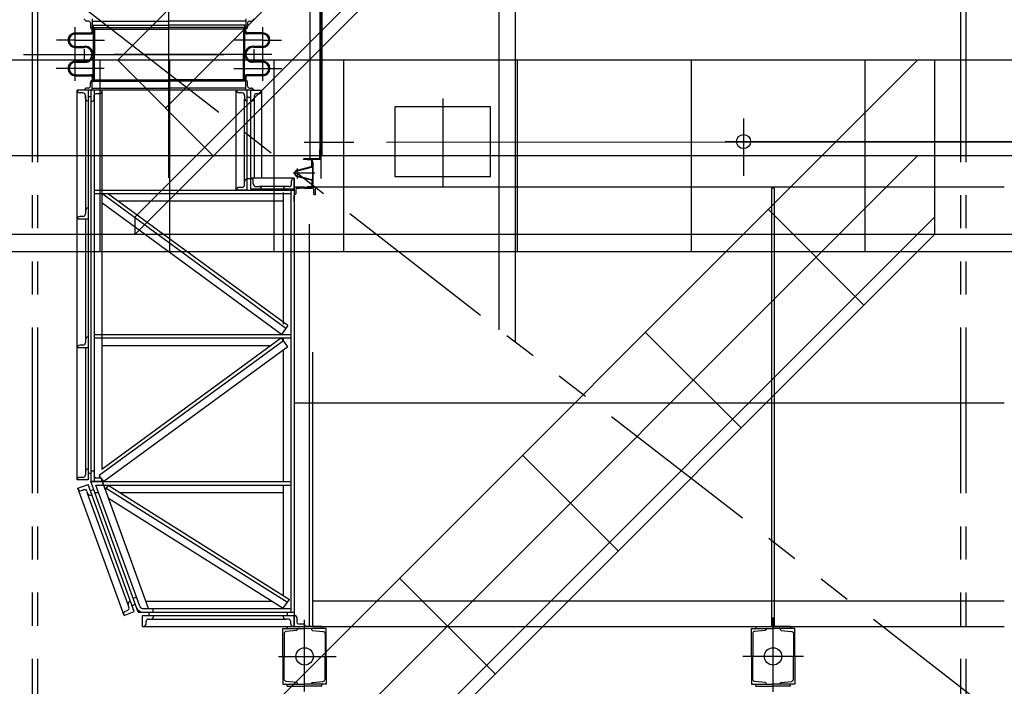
# Model space of a CAD drawing. Header units: millimetres. Extents: x -21 to 67273, y 14 to 95134.
# Tile 43 of 55: x 46494 to 52158, y 54222 to 58056. Entities that reach past the tile are written whole.
import ezdxf

# ---------------------------------------------------------------- set-up
doc = ezdxf.new("R2010")
doc.units = ezdxf.units.MM
doc.header["$LTSCALE"] = 30
for name, pattern in [('CENTER', [50.8, 31.75, -6.35, 6.35, -6.35]), ('DASHED', [19.05, 12.7, -6.35]), ('PHANTOM', [63.5, 31.75, -6.35, 6.35, -6.35, 6.35, -6.35])]:
    doc.linetypes.add(name, pattern=pattern)
doc.layers.get('Defpoints').update_dxf_attribs({"color": 5})
for name, color, linetype in [('双点画线', 6, 'PHANTOM'), ('点画线', 2, 'CENTER'), ('细实线', 4, 'Continuous'), ('虚线', 1, 'DASHED')]:
    doc.layers.add(name, color=color, linetype=linetype)

msp = doc.modelspace()

# ---------------------------------------------------------------- linework, layer by layer
at = {"ltscale": 30}
for p, q in [((48162.876, 58386.111), (48162.876, 57258.118)), ((48162.876, 58386.111), (48162.876, 57258.118)), ((48219.876, 58383.171), (48219.876, 57309.118)), ((48219.876, 58383.171), (48219.876, 57309.118)), ((48231.876, 58367.111), (48231.876, 57277.118)), ((48231.876, 58367.111), (48231.876, 57277.118)), ((48225.876, 58329.111), (48225.876, 57252.118)), ((48225.876, 58329.111), (48225.876, 57252.118)), ((48231.876, 57277.118), (48225.876, 57277.118)), ((48231.876, 57277.118), (48225.876, 57277.118)), ((48231.876, 57277.118), (48225.876, 57277.118))]:
    msp.add_line(p, q, dxfattribs=at)
for p, q in [((48225.876, 58392.118), (48225.876, 57142.268)), ((46871.945, 58051.062), (46863.662, 58060.118)), ((46911.571, 58060.118), (46911.571, 58010.118)), ((47794.181, 58060.118), (47794.181, 58010.118)), ((47833.807, 58051.062), (47842.09, 58060.118)), ((46890.702, 58047.811), (46879.324, 58047.811)), ((46900.702, 58037.811), (46900.702, 58015.004)), ((46903.828, 58007.741), (46911.571, 58000.413)), ((46911.571, 58023.756), (47352.876, 58023.756)), ((46911.571, 57989.867), (46911.571, 58010.118)), ((46917.571, 58023.756), (46917.571, 57855.118)), ((46917.571, 58015.259), (46917.571, 58010.118)), ((46917.571, 58010.259), (47352.876, 58010.259)), ((46917.571, 57994.867), (46917.571, 58010.118)), ((46924.824, 58010.259), (46924.824, 57855.118)), ((47794.181, 58023.756), (47352.876, 58023.756)), ((47788.181, 58010.259), (47352.876, 58010.259)), ((47780.927, 58010.259), (47780.927, 57855.118)), ((47788.181, 58023.756), (47788.181, 57855.118)), ((47788.181, 58015.259), (47788.181, 58010.118)), ((47788.181, 57994.867), (47788.181, 58010.118)), ((47794.181, 57989.867), (47794.181, 58010.118)), ((47801.924, 58007.741), (47794.181, 58000.413)), ((47805.05, 58037.811), (47805.05, 58015.004)), ((47815.05, 58047.811), (47826.428, 58047.811)), ((46813.653, 57979.867), (46901.571, 57979.867)), ((46813.653, 57973.867), (46901.571, 57973.867)), ((47892.099, 57979.867), (47804.181, 57979.867)), ((47892.099, 57973.867), (47804.181, 57973.867)), ((46813.653, 57902.305), (46864.782, 57902.305)), ((46813.653, 57896.305), (46864.782, 57896.305)), ((46864.782, 57902.305), (46869.555, 57902.899)), ((46864.782, 57896.305), (46869.555, 57896.899)), ((47840.969, 57902.305), (47836.196, 57902.899)), ((47840.969, 57896.305), (47836.196, 57896.899)), ((47892.099, 57902.305), (47840.969, 57902.305)), ((47892.099, 57896.305), (47840.969, 57896.305)), ((46917.571, 57723.444), (46917.571, 57858.192)), ((46924.824, 57703.051), (46924.824, 57858.192)), ((47780.927, 57703.051), (47780.927, 57858.192)), ((47788.181, 57723.444), (47788.181, 57858.192)), ((46813.653, 57817.006), (46864.782, 57817.006)), ((46813.653, 57811.006), (46864.782, 57811.006)), ((46864.782, 57817.006), (46869.555, 57816.411)), ((46864.782, 57811.006), (46869.555, 57810.411)), ((47840.969, 57817.006), (47836.196, 57816.411)), ((47840.969, 57811.006), (47836.196, 57810.411)), ((47892.099, 57817.006), (47840.969, 57817.006)), ((47892.099, 57811.006), (47840.969, 57811.006)), ((46813.653, 57739.444), (46901.571, 57739.444)), ((46813.653, 57733.444), (46901.571, 57733.444)), ((46911.571, 57723.444), (46911.571, 57708.192)), ((46917.571, 57723.444), (46917.571, 57708.192)), ((47788.181, 57723.444), (47788.181, 57708.192)), ((47794.181, 57723.444), (47794.181, 57708.192)), ((47892.099, 57739.444), (47804.181, 57739.444)), ((47892.099, 57733.444), (47804.181, 57733.444)), ((46871.945, 57659.174), (46863.662, 57650.118)), ((46890.702, 57662.425), (46879.324, 57662.425)), ((46900.702, 57672.425), (46900.702, 57695.232)), ((46903.828, 57702.495), (46911.571, 57709.823)), ((46911.571, 57668.395), (46911.571, 57708.192)), ((46911.571, 57703.051), (47352.876, 57703.051)), ((46911.571, 57650.118), (46911.571, 57700.118)), ((46917.571, 57703.051), (46917.571, 57708.192)), ((47794.181, 57703.051), (47352.876, 57703.051)), ((47788.181, 57703.051), (47788.181, 57708.192)), ((47801.924, 57702.495), (47794.181, 57709.823)), ((47794.181, 57668.395), (47794.181, 57708.192)), ((47794.181, 57650.118), (47794.181, 57700.118)), ((47805.05, 57672.425), (47805.05, 57695.232)), ((47815.05, 57662.425), (47826.428, 57662.425)), ((47833.807, 57659.174), (47842.09, 57650.118)), ((46887.662, 57650.056), (46824.662, 57650.056)), ((46824.662, 57650.056), (46824.662, 57650.056)), ((46824.662, 55408.618), (46824.662, 57650.056)), ((46857.662, 57635.056), (46839.662, 57635.056)), ((46887.662, 57650.056), (46856.162, 57650.056)), ((46887.662, 57650.056), (46856.162, 57650.056)), ((46872.662, 57602.056), (46872.662, 57620.056)), ((46872.662, 57620.056), (46872.662, 57272.544)), ((47842.09, 57650.056), (46887.662, 57650.056)), ((46887.662, 57650.056), (46887.662, 55408.618)), ((46902.662, 57612.056), (46887.662, 57612.056)), ((46902.662, 57650.056), (46902.662, 56110.544)), ((46902.662, 57650.056), (46902.662, 56063.106)), ((46902.876, 57650.118), (46902.876, 55399.179)), ((46922.662, 57597.118), (46922.662, 57620.118)), ((46955.662, 57630.118), (46932.662, 57630.118)), ((46965.662, 57650.118), (46965.662, 57640.118)), ((46965.876, 57650.118), (46965.876, 57092.118)), ((47739.876, 57076.118), (47739.876, 57647.118)), ((47772.876, 57635.056), (47754.876, 57635.056)), ((47787.876, 57620.056), (47787.876, 57602.056)), ((47802.876, 57076.118), (47802.876, 57650.056)), ((47802.876, 57610.006), (47822.876, 57610.006)), ((47802.876, 57142.998), (47802.876, 57607.068)), ((47822.876, 57650.056), (47885.876, 57650.056)), ((47822.876, 57081.118), (47822.876, 57650.056)), ((47842.876, 57615.056), (47842.876, 57144.118)), ((47870.876, 57630.056), (47857.876, 57630.056)), ((47885.876, 57650.056), (47885.876, 57645.056)), ((47885.876, 57642.118), (47885.876, 57144.118)), ((46887.662, 57587.056), (46887.662, 57587.056)), ((46902.684, 57587.118), (46912.662, 57587.118)), ((46965.662, 57547.544), (46965.662, 56792.544)), ((47802.876, 57587.056), (47802.876, 57587.056)), ((47827.876, 57587.276), (47822.876, 57587.276)), ((46872.662, 57310.054), (46872.662, 56938.993)), ((48219.876, 57261.118), (48219.876, 57309.118)), ((48225.876, 57315.118), (48225.876, 57252.118)), ((48131.876, 57258.118), (48216.876, 57258.118)), ((47787.876, 57106.118), (47787.876, 57124.118)), ((47802.876, 57142.998), (47822.876, 57142.998)), ((47802.876, 57139.118), (47802.876, 57139.118)), ((48072.876, 57144.118), (47822.876, 57144.118)), ((47822.876, 57081.118), (47822.876, 57144.118)), ((47822.876, 57144.118), (47822.876, 57144.118)), ((47837.876, 57111.118), (47837.876, 57129.118)), ((47852.876, 57096.118), (47870.876, 57096.118)), ((48024.876, 57096.118), (47870.876, 57096.118)), ((48042.876, 57096.118), (48024.876, 57096.118)), ((48057.876, 57111.118), (48057.876, 57129.118)), ((48072.876, 57144.118), (48072.876, 54619.118)), ((48072.876, 57081.118), (48072.876, 57144.118)), ((48072.876, 57144.118), (48072.876, 57144.118)), ((48072.876, 57092.118), (48072.876, 54649.118)), ((48132.876, 57092.118), (48072.876, 57092.118)), ((48072.876, 57092.118), (48072.876, 57048.118)), ((48132.876, 57092.118), (48192.876, 57092.118)), ((48192.876, 57092.118), (48192.876, 57048.118)), ((46922.876, 57076.118), (48072.876, 57076.118)), ((48036.771, 56296.453), (46999.349, 57056.118)), ((47739.876, 57076.118), (47739.876, 57076.118)), ((47802.876, 57076.118), (47739.876, 57076.118)), ((47772.876, 57091.118), (47754.876, 57091.118)), ((47885.876, 57081.118), (47822.876, 57081.118)), ((47842.876, 57081.118), (47842.876, 57076.118)), ((48072.876, 57081.118), (47874.429, 57081.118)), ((48054.115, 57076.118), (47874.429, 57076.118)), ((47885.876, 57081.118), (47885.876, 57081.118)), ((48009.876, 57081.118), (48072.876, 57081.118)), ((48009.876, 57081.118), (48009.876, 57081.118)), ((48009.876, 57061.118), (48009.876, 56305.147)), ((48054.115, 57081.118), (48054.115, 57076.118)), ((48072.876, 57012.225), (48072.224, 57047.411)), ((48081.876, 57080.118), (48081.876, 57053.759)), ((48087.876, 57086.118), (48105.876, 57086.118)), ((48132.876, 57086.118), (48091.876, 57086.118)), ((48132.876, 57086.118), (48173.876, 57086.118)), ((48177.876, 57086.118), (48159.876, 57086.118)), ((48183.876, 57080.118), (48183.876, 57053.759)), ((50835.876, 57086.118), (50819.876, 57086.118)), ((50819.876, 57014.118), (50819.876, 57086.118)), ((50835.876, 54566.118), (50835.876, 57086.118)), ((47999.552, 56245.618), (46965.662, 57002.567)), ((46965.876, 57002.411), (46965.876, 56245.618)), ((47058.071, 57013.118), (48009.876, 57013.118)), ((50819.876, 54566.118), (50819.876, 57014.118)), ((46857.662, 56923.993), (46839.662, 56923.993)), ((46887.662, 56971.993), (46887.662, 56971.993)), ((46887.662, 56908.993), (46824.662, 56908.993)), ((46824.662, 56908.993), (46824.662, 56908.993)), ((46872.662, 56908.993), (46872.662, 56532.544)), ((48159.876, 56879.118), (48159.876, 54566.118)), ((46965.662, 56792.544), (46965.662, 56063.044)), ((46872.662, 56574.911), (46872.662, 56198.993)), ((46922.876, 56245.618), (48052.876, 56245.618)), ((48036.771, 56296.453), (47999.552, 56245.618)), ((46887.662, 56231.993), (46887.662, 56231.993)), ((47999.552, 56225.618), (46965.876, 55468.825)), ((46965.876, 56225.618), (46965.876, 55468.691)), ((48036.771, 56174.783), (47999.552, 56225.618)), ((48009.876, 56225.618), (48009.876, 56211.518)), ((46887.662, 56168.993), (46824.662, 56168.993)), ((46824.662, 56168.993), (46824.662, 56168.993)), ((46857.662, 56183.993), (46839.662, 56183.993)), ((46872.662, 56168.993), (46872.662, 55438.618)), ((46965.876, 56182.618), (47940.82, 56182.618)), ((48036.771, 56174.783), (46977.499, 55399.118)), ((48009.876, 56155.088), (48009.876, 55399.118)), ((48009.876, 56152.069), (48009.876, 56148.618)), ((48009.876, 56128.618), (48009.876, 56105.869)), ((48179.876, 54566.118), (48179.876, 56144.118)), ((48179.876, 54566.118), (48179.876, 56144.118)), ((46887.662, 55471.618), (46887.662, 55471.618)), ((46902.684, 55462.118), (46912.662, 55462.118)), ((46922.662, 55452.118), (46922.662, 55429.118)), ((46887.662, 55408.618), (46824.662, 55408.618)), ((46824.662, 55408.618), (46824.662, 55408.618)), ((46857.662, 55423.618), (46839.662, 55423.618)), ((46902.662, 55446.618), (46887.662, 55446.618)), ((47175.662, 54649.118), (46902.662, 55399.179)), ((46969.728, 55399.118), (46902.662, 55399.118)), ((47175.876, 54649.118), (46902.876, 55399.179)), ((46902.898, 55399.118), (48052.876, 55399.118)), ((46955.662, 55419.118), (46932.662, 55419.118)), ((46977.499, 55399.118), (46952.005, 55433.746)), ((46965.662, 55399.118), (46965.662, 55409.118)), ((46965.662, 55402.569), (46965.662, 55399.179)), ((46965.876, 55414.906), (46965.876, 55399.118)), ((47017.475, 55267.933), (46969.728, 55399.118)), ((46977.007, 55379.118), (46969.728, 55399.118)), ((46828.156, 55361.208), (46887.356, 55382.755)), ((47094.247, 54630.127), (46828.156, 55361.208)), ((46849.091, 55347.544), (46861.307, 55351.991)), ((46880.533, 55343.026), (46884.979, 55330.81)), ((47153.448, 54651.674), (46887.356, 55382.755)), ((46900.353, 55347.047), (46919.147, 55353.887)), ((46925.614, 55336.118), (46946.898, 55336.118)), ((46931.247, 55379.118), (46977.007, 55379.118)), ((46946.898, 55336.118), (46931.247, 55379.118)), ((46986.594, 55353.365), (46977.221, 55379.118)), ((47002.811, 55379.118), (46986.458, 55353.15)), ((47002.811, 55379.118), (48045.899, 54722.237)), ((47071.093, 55336.118), (48009.876, 55336.118)), ((48009.876, 55379.118), (48009.876, 54745.142)), ((47118.237, 54689.939), (46884.979, 55330.81)), ((46904.205, 55321.844), (46908.904, 55323.555)), ((47004.767, 55303.435), (48008.961, 54671.047)), ((47235.64, 54669.118), (47004.767, 55303.435)), ((47235.426, 54669.118), (47017.475, 55267.933)), ((47146.93, 54728.058), (47165.724, 54734.898)), ((47184.876, 54682.277), (47165.724, 54734.898)), ((48007.569, 54669.118), (48045.899, 54722.237)), ((47101.502, 54654.051), (47113.718, 54658.497)), ((47122.683, 54677.723), (47118.237, 54689.939)), ((47127.202, 54709.165), (47131.901, 54710.875)), ((47140.451, 54687.383), (47159.245, 54694.223)), ((47146.11, 54689.442), (47159.245, 54694.223)), ((47203.67, 54669.118), (47259.668, 54669.118)), ((47219.989, 54712.118), (47943.743, 54712.118)), ((47259.668, 54669.118), (47259.668, 54649.118)), ((48009.876, 54672.314), (48009.876, 54669.118)), ((47094.247, 54630.127), (47092.537, 54634.826)), ((47094.247, 54630.127), (47153.448, 54651.674)), ((47175.662, 54649.118), (48072.876, 54649.118)), ((47175.876, 54649.118), (48072.876, 54649.118)), ((47200.662, 54629.118), (48072.876, 54629.118)), ((47200.662, 54566.118), (47200.662, 54629.118)), ((47235.662, 54609.118), (47248.662, 54609.118)), ((47238.662, 54629.118), (47238.662, 54649.118)), ((47248.662, 54609.118), (48024.876, 54609.118)), ((47263.662, 54624.118), (47263.662, 54629.118)), ((48009.876, 54624.118), (48009.876, 54629.118)), ((48037.876, 54609.118), (48024.876, 54609.118)), ((48034.876, 54629.118), (48034.876, 54649.118)), ((48072.876, 54566.118), (48072.876, 54629.118)), ((48072.876, 54629.118), (48077.876, 54629.118)), ((48072.876, 54629.118), (48072.876, 54566.118)), ((48087.876, 54619.118), (48087.876, 54591.118)), ((47200.662, 54566.118), (48072.876, 54566.118)), ((47200.662, 54566.118), (47205.662, 54566.118)), ((47220.662, 54581.118), (47220.662, 54594.118)), ((48007.876, 54394.118), (48007.876, 54554.118)), ((48007.876, 54554.118), (48092.876, 54554.118)), ((48086.798, 54543.885), (48027.539, 54537.959)), ((48052.876, 54581.118), (48052.876, 54594.118)), ((48072.876, 54566.118), (48067.876, 54566.118)), ((48067.876, 54566.118), (48072.876, 54566.118)), ((48089.17, 54544.577), (48086.798, 54543.885)), ((48091.133, 54546.075), (48089.17, 54544.577)), ((48092.426, 54548.18), (48091.133, 54546.075)), ((48092.876, 54550.602), (48092.426, 54548.18)), ((48092.876, 54554.118), (48092.876, 54550.602)), ((48097.876, 54581.118), (48125.876, 54581.118)), ((48100.876, 54561.118), (48100.876, 54566.118)), ((48135.876, 54571.118), (48135.876, 54566.118)), ((48179.876, 54566.118), (48159.876, 54566.118)), ((48257.876, 54554.118), (48172.876, 54554.118)), ((48172.876, 54554.118), (48172.876, 54550.602)), ((48172.876, 54550.602), (48173.326, 54548.18)), ((48173.326, 54548.18), (48174.619, 54546.075)), ((48174.619, 54546.075), (48176.582, 54544.577)), ((48176.582, 54544.577), (48178.954, 54543.885)), ((48178.954, 54543.885), (48238.213, 54537.959)), ((48179.876, 54566.118), (52157.876, 54566.118)), ((48257.876, 54394.118), (48257.876, 54554.118)), ((50702.876, 54554.118), (50787.876, 54554.118)), ((50702.876, 54394.118), (50702.876, 54554.118)), ((50781.798, 54543.885), (50722.539, 54537.959)), ((50784.17, 54544.577), (50781.798, 54543.885)), ((50786.133, 54546.075), (50784.17, 54544.577)), ((50787.426, 54548.18), (50786.133, 54546.075)), ((50787.876, 54550.602), (50787.426, 54548.18)), ((50787.876, 54554.118), (50787.876, 54550.602)), ((50839.876, 54566.118), (50815.876, 54566.118)), ((50874.876, 54566.118), (50854.876, 54566.118)), ((50952.876, 54554.118), (50867.876, 54554.118)), ((50867.876, 54554.118), (50867.876, 54550.602)), ((50867.876, 54550.602), (50868.326, 54548.18)), ((50868.326, 54548.18), (50869.619, 54546.075)), ((50869.619, 54546.075), (50871.582, 54544.577)), ((50871.582, 54544.577), (50873.954, 54543.885)), ((50873.954, 54543.885), (50933.213, 54537.959)), ((50952.876, 54394.118), (50952.876, 54554.118)), ((48016.278, 54529.377), (48015.376, 54524.52)), ((48015.376, 54524.52), (48015.376, 54394.118)), ((48018.867, 54533.584), (48016.278, 54529.377)), ((48022.796, 54536.579), (48018.867, 54533.584)), ((48027.539, 54537.959), (48022.796, 54536.579)), ((48238.213, 54537.959), (48242.956, 54536.579)), ((48242.956, 54536.579), (48246.885, 54533.584)), ((48246.885, 54533.584), (48249.474, 54529.377)), ((48249.474, 54529.377), (48250.376, 54524.52)), ((48250.376, 54524.52), (48250.376, 54394.118)), ((50711.278, 54529.377), (50710.376, 54524.52)), ((50710.376, 54524.52), (50710.376, 54394.118)), ((50713.867, 54533.584), (50711.278, 54529.377)), ((50717.796, 54536.579), (50713.867, 54533.584)), ((50722.539, 54537.959), (50717.796, 54536.579)), ((50933.213, 54537.959), (50937.956, 54536.579)), ((50937.956, 54536.579), (50941.885, 54533.584)), ((50941.885, 54533.584), (50944.474, 54529.377)), ((50944.474, 54529.377), (50945.376, 54524.52)), ((50945.376, 54524.52), (50945.376, 54394.118)), ((48007.876, 54394.118), (48007.876, 54234.118)), ((48015.376, 54263.716), (48015.376, 54394.118)), ((48250.376, 54263.716), (48250.376, 54394.118)), ((48257.876, 54394.118), (48257.876, 54234.118)), ((50702.876, 54394.118), (50702.876, 54234.118)), ((50710.376, 54263.716), (50710.376, 54394.118)), ((50945.376, 54263.716), (50945.376, 54394.118)), ((50952.876, 54394.118), (50952.876, 54234.118)), ((48016.278, 54258.859), (48015.376, 54263.716)), ((48249.474, 54258.859), (48250.376, 54263.716)), ((50711.278, 54258.859), (50710.376, 54263.716)), ((50944.474, 54258.859), (50945.376, 54263.716)), ((48007.876, 54234.118), (48092.876, 54234.118)), ((48018.867, 54254.652), (48016.278, 54258.859)), ((48022.796, 54251.657), (48018.867, 54254.652)), ((48027.539, 54250.277), (48022.796, 54251.657)), ((48086.798, 54244.351), (48027.539, 54250.277)), ((48089.17, 54243.659), (48086.798, 54244.351)), ((48091.133, 54242.161), (48089.17, 54243.659)), ((48092.426, 54240.056), (48091.133, 54242.161)), ((48092.876, 54237.634), (48092.426, 54240.056)), ((48092.876, 54234.118), (48092.876, 54237.634)), ((48172.876, 54237.634), (48173.326, 54240.056)), ((48172.876, 54234.118), (48172.876, 54237.634)), ((48257.876, 54234.118), (48172.876, 54234.118)), ((48173.326, 54240.056), (48174.619, 54242.161)), ((48174.619, 54242.161), (48176.582, 54243.659)), ((48176.582, 54243.659), (48178.954, 54244.351)), ((48178.954, 54244.351), (48238.213, 54250.277)), ((48238.213, 54250.277), (48242.956, 54251.657)), ((48242.956, 54251.657), (48246.885, 54254.652)), ((48246.885, 54254.652), (48249.474, 54258.859)), ((50702.876, 54234.118), (50787.876, 54234.118)), ((50713.867, 54254.652), (50711.278, 54258.859)), ((50717.796, 54251.657), (50713.867, 54254.652)), ((50722.539, 54250.277), (50717.796, 54251.657)), ((50781.798, 54244.351), (50722.539, 54250.277)), ((50784.17, 54243.659), (50781.798, 54244.351)), ((50786.133, 54242.161), (50784.17, 54243.659)), ((50787.426, 54240.056), (50786.133, 54242.161)), ((50787.876, 54237.634), (50787.426, 54240.056)), ((50787.876, 54234.118), (50787.876, 54237.634)), ((50867.876, 54237.634), (50868.326, 54240.056)), ((50867.876, 54234.118), (50867.876, 54237.634)), ((50952.876, 54234.118), (50867.876, 54234.118)), ((50868.326, 54240.056), (50869.619, 54242.161)), ((50869.619, 54242.161), (50871.582, 54243.659)), ((50871.582, 54243.659), (50873.954, 54244.351)), ((50873.954, 54244.351), (50933.213, 54250.277)), ((50933.213, 54250.277), (50937.956, 54251.657)), ((50937.956, 54251.657), (50941.885, 54254.652)), ((50941.885, 54254.652), (50944.474, 54258.859))]:
    msp.add_line(p, q)
at = {"ltscale": 2}
for p, q in [((48092.125, 57190.022), (48171.128, 57210.454)), ((48092.876, 57187.118), (48171.879, 57207.549)), ((48169.876, 57252.118), (48147.876, 57252.118)), ((48147.876, 57249.118), (48147.876, 57252.118)), ((48169.876, 57249.118), (48147.876, 57249.118)), ((48223.876, 57252.118), (48160.876, 57252.118)), ((48223.876, 57252.118), (48160.876, 57252.118)), ((48225.876, 57252.118), (48162.876, 57252.118)), ((48225.876, 57252.118), (48162.876, 57252.118)), ((48174.876, 57215.295), (48174.876, 57244.118)), ((48177.876, 57215.295), (48177.876, 57244.118)), ((48092.125, 57154.213), (48171.128, 57133.782)), ((48092.876, 57157.118), (48171.879, 57136.686)), ((48169.876, 57095.118), (48147.876, 57095.118)), ((48147.876, 57095.118), (48147.876, 57092.118)), ((48169.876, 57092.118), (48147.876, 57092.118)), ((48174.876, 57128.941), (48174.876, 57100.118)), ((48177.876, 57128.941), (48177.876, 57100.118))]:
    msp.add_line(p, q, dxfattribs=at)
at = {"ltscale": 4}
for p, q in [((48177.876, 57237.118), (48177.876, 57107.118)), ((48180.876, 57237.118), (48177.876, 57237.118)), ((48180.876, 57237.118), (48180.876, 57107.118)), ((52157.876, 57092.118), (48169.876, 57092.118)), ((48180.876, 57107.118), (48177.876, 57107.118))]:
    msp.add_line(p, q, dxfattribs=at)
at = {"ltscale": 5}
for p, q in [((48007.876, 54554.118), (48132.876, 54554.118)), ((48032.876, 54566.118), (48132.876, 54566.118)), ((48032.876, 54566.118), (48032.876, 54554.118)), ((48232.876, 54566.118), (48132.876, 54566.118)), ((48257.876, 54554.118), (48132.876, 54554.118)), ((48232.876, 54566.118), (48232.876, 54554.118)), ((50702.876, 54554.118), (50827.876, 54554.118)), ((50727.876, 54566.118), (50827.876, 54566.118)), ((50727.876, 54566.118), (50727.876, 54554.118)), ((50927.876, 54566.118), (50827.876, 54566.118)), ((50952.876, 54554.118), (50827.876, 54554.118)), ((50927.876, 54566.118), (50927.876, 54554.118)), ((48007.876, 54234.118), (48132.876, 54234.118)), ((48032.876, 54222.118), (48032.876, 54234.118)), ((48032.876, 54222.118), (48132.876, 54222.118)), ((48257.876, 54234.118), (48132.876, 54234.118)), ((48232.876, 54222.118), (48132.876, 54222.118)), ((48232.876, 54222.118), (48232.876, 54234.118)), ((50702.876, 54234.118), (50827.876, 54234.118)), ((50727.876, 54222.118), (50727.876, 54234.118)), ((50727.876, 54222.118), (50827.876, 54222.118)), ((50952.876, 54234.118), (50827.876, 54234.118)), ((50927.876, 54222.118), (50827.876, 54222.118)), ((50927.876, 54222.118), (50927.876, 54234.118))]:
    msp.add_line(p, q, dxfattribs=at)
msp.add_lwpolyline([(48652.876, 57554.336), (48652.876, 57154.336), (49202.876, 57154.336), (49202.876, 57554.336)], close=True)
msp.add_lwpolyline([(48216.876, 57258.118, 0.41421356), (48219.876, 57261.118), (48219.876, 57309.118, -0.41421356), (48225.876, 57315.118), (48225.876, 57252.118), (48125.876, 57252.118, -0.41421356), (48131.876, 57258.118)], format="xyb", close=True)
msp.add_lwpolyline([(48216.876, 57258.118, 0.41421356), (48219.876, 57261.118), (48219.876, 57309.118, -0.41421356), (48225.876, 57315.118), (48225.876, 57252.118), (48125.876, 57252.118, -0.41421356), (48131.876, 57258.118)], format="xyb", close=True)
at = {"ltscale": 25}
msp.add_circle((50657.876, 57354.702), 40.5, dxfattribs=at)
for centre in [(48132.876, 54394.118), (50827.876, 54394.118)]:
    msp.add_circle(centre, 50)
for centre, radius, start, end in [((46879.324, 58057.811), 10, 222.446758, 270), ((46890.702, 58037.811), 10, 0, 90), ((46910.702, 58015.004), 10, 180, 226.57811), ((47795.05, 58015.004), 10, 313.42189, 0), ((47815.05, 58037.811), 10, 90, 180), ((47826.428, 58057.811), 10, 270, 317.553242), ((46813.653, 57938.086), 41.781, 90, 270), ((46813.653, 57938.086), 35.781, 90, 270), ((46901.571, 57989.867), 10, 270, 0), ((46901.571, 57989.867), 16, 270, 0), ((47804.181, 57989.867), 16, 180, 270), ((47804.181, 57989.867), 10, 180, 270), ((47892.099, 57938.086), 41.781, 270, 90), ((47892.099, 57938.086), 35.781, 270, 90), ((46869.555, 57855.118), 47.781, 0, 90), ((46869.555, 57855.118), 41.781, 0, 90), ((47836.196, 57855.118), 47.781, 90, 180), ((47836.196, 57855.118), 41.781, 90, 180), ((46869.555, 57858.192), 41.781, 270, 0), ((46869.555, 57858.192), 47.781, 270, 0), ((47836.196, 57858.192), 47.781, 180, 270), ((47836.196, 57858.192), 41.781, 180, 270), ((46813.653, 57775.225), 41.781, 90, 270), ((46813.653, 57775.225), 35.781, 90, 270), ((47892.099, 57775.225), 41.781, 270, 90), ((47892.099, 57775.225), 35.781, 270, 90), ((46901.571, 57723.444), 16, 0, 90), ((46901.571, 57723.444), 10, 0, 90), ((47804.181, 57723.444), 16, 90, 180), ((47804.181, 57723.444), 10, 90, 180), ((46879.324, 57652.425), 10, 90, 137.553242), ((46890.702, 57672.425), 10, 270, 0), ((46910.702, 57695.232), 10, 133.42189, 180), ((47795.05, 57695.232), 10, 0, 46.57811), ((47815.05, 57672.425), 10, 180, 270), ((47826.428, 57652.425), 10, 42.446758, 90), ((46839.662, 57650.056), 15, 180, 270), ((46857.662, 57620.056), 15, 0, 90), ((46887.662, 57602.056), 15, 180, 270), ((46932.662, 57620.118), 10, 90, 180), ((46955.662, 57640.118), 10, 270, 0), ((47754.876, 57650.056), 15, 180, 270), ((47772.876, 57620.056), 15, 0, 90), ((47802.876, 57602.056), 15, 180, 270), ((47827.876, 57602.276), 15, 270, 0), ((47857.876, 57615.056), 15, 90, 180), ((47870.876, 57645.056), 15, 270, 0), ((46912.662, 57597.118), 10, 270, 0), ((48216.876, 57261.118), 3, 270, 0), ((48225.876, 57309.118), 6, 90, 180), ((48131.876, 57252.118), 6, 90, 180), ((47772.876, 57106.118), 15, 270, 0), ((47802.876, 57124.118), 15, 90, 180), ((47822.876, 57129.118), 15, 0, 90), ((47852.876, 57111.118), 15, 180, 270), ((47870.876, 57081.118), 15, 0, 90), ((48024.876, 57081.118), 15, 90, 180), ((48042.876, 57111.118), 15, 270, 0), ((48072.876, 57129.118), 15, 90, 180), ((47754.876, 57076.118), 15, 90, 180), ((48072.876, 57058.118), 10, 270, 334.158067), ((48087.876, 57080.118), 6, 90, 180), ((48177.876, 57080.118), 6, 0, 90), ((48192.876, 57058.118), 10, 205.841933, 270), ((46839.662, 56908.993), 15, 90, 180), ((46857.662, 56938.993), 15, 270, 0), ((46887.662, 56956.993), 15, 90, 180), ((46857.662, 56198.993), 15, 270, 0), ((46887.662, 56216.993), 15, 90, 180), ((46839.662, 56168.993), 15, 90, 180), ((46887.662, 55456.618), 15, 90, 180), ((46912.662, 55452.118), 10, 0, 90), ((46839.662, 55408.618), 15, 90, 180), ((46857.662, 55438.618), 15, 270, 0), ((46932.662, 55429.118), 10, 180, 270), ((46955.662, 55409.118), 10, 0, 90), ((46843.961, 55361.64), 15, 200, 290), ((46866.438, 55337.895), 15, 20, 110), ((46899.075, 55335.94), 15, 200, 290), ((47108.588, 54672.593), 15, 290, 20), ((47132.333, 54695.069), 15, 110, 200), ((47203.67, 54689.118), 40, 200, 270), ((47203.67, 54689.118), 20, 200, 270), ((47106.633, 54639.956), 15, 110, 200), ((47235.662, 54594.118), 15, 90, 180), ((47248.662, 54624.118), 15, 270, 0), ((48024.876, 54624.118), 15, 180, 270), ((48037.876, 54594.118), 15, 0, 90), ((48077.876, 54619.118), 10, 0, 90), ((47205.662, 54581.118), 15, 270, 0), ((48067.876, 54581.118), 15, 180, 270), ((48097.876, 54591.118), 10, 180, 270), ((48125.876, 54571.118), 10, 0, 90)]:
    msp.add_arc(centre, radius, start, end)
at = {"ltscale": 2}
for centre, radius, start, end in [((48169.876, 57244.118), 8, 0, 90), ((48169.876, 57244.118), 5, 0, 90), ((48169.876, 57215.295), 5, 284.5, 0), ((48169.876, 57215.295), 8, 284.5, 0), ((48092.876, 57172.118), 18, 90, 180), ((48092.876, 57172.118), 18, 180, 270), ((48092.876, 57172.118), 15, 90, 180), ((48092.876, 57172.118), 15, 180, 270), ((48169.876, 57100.118), 5, 270, 0), ((48169.876, 57100.118), 8, 270, 0), ((48169.876, 57128.941), 5, 0, 75.5), ((48169.876, 57128.941), 8, 0, 75.5)]:
    msp.add_arc(centre, radius, start, end, dxfattribs=at)
at = {"layer": 'Defpoints', "ltscale": 25}
for p in [(50633.913, 57387.353), (50681.839, 57322.052)]:
    msp.add_point(p, dxfattribs=at)
at = {"layer": '双点画线'}
for p, q in [((46567.876, 36282.118), (46567.876, 82862.118)), ((46597.876, 36282.118), (46597.876, 82862.118)), ((51907.876, 36282.118), (51907.876, 78922.118)), ((51937.876, 36282.118), (51937.876, 78922.118)), ((52157.876, 54022.118), (46347.876, 58522.118))]:
    msp.add_line(p, q, dxfattribs=at)
at = {"layer": '点画线', "ltscale": 5}
for p, q in [((47352.876, 57145.998), (47352.876, 58919.057)), ((47944.603, 57855.118), (47037.993, 57855.118)), ((50657.876, 57420.202), (50657.876, 57289.202)), ((48072.876, 55852.118), (52157.876, 55852.118)), ((48072.876, 55852.118), (52157.876, 55852.118)), ((48072.876, 55852.118), (52157.876, 55852.118)), ((48072.876, 55852.118), (52157.876, 55852.118)), ((48179.876, 54714.118), (52157.876, 54714.118)), ((48179.876, 54714.118), (52157.876, 54714.118)), ((48132.876, 54191.285), (48132.876, 54603.984)), ((50827.876, 54190.217), (50827.876, 54617.196)), ((50827.876, 54190.217), (50827.876, 54617.196)), ((47983.695, 54394.118), (48314.378, 54394.118)), ((51002.876, 54394.118), (50652.876, 54394.118))]:
    msp.add_line(p, q, dxfattribs=at)
at = {"layer": '点画线', "ltscale": 10}
for p, q in [((46813.653, 57704.328), (46813.653, 58011.808)), ((47892.099, 57704.328), (47892.099, 58011.808)), ((46813.653, 57938.086), (46706.238, 57938.086)), ((46813.653, 57938.086), (46982.375, 57938.086)), ((47892.099, 57938.086), (47723.376, 57938.086)), ((47892.099, 57938.086), (47999.514, 57938.086)), ((46515.271, 57855.118), (47667.758, 57855.118)), ((46979.681, 57775.225), (46703.544, 57775.225)), ((47726.07, 57775.225), (48002.208, 57775.225))]:
    msp.add_line(p, q, dxfattribs=at)
at = {"layer": '点画线', "ltscale": 4}
for p, q in [((46864.782, 57885.203), (46864.782, 57828.108)), ((47840.969, 57885.203), (47840.969, 57828.108))]:
    msp.add_line(p, q, dxfattribs=at)
at = {"layer": '点画线', "ltscale": 30}
for p, q in [((48927.876, 57602.624), (48927.876, 57091.843)), ((48927.876, 57602.624), (48927.876, 57091.843)), ((48131.252, 57351.67), (48416.876, 57351.831)), ((48603.753, 57351.936), (53762.876, 57354.846)), ((55711.998, 57351.936), (50552.876, 57354.846))]:
    msp.add_line(p, q, dxfattribs=at)
at = {"layer": '点画线'}
msp.add_line((50657.876, 57487.057), (50657.876, 57157.371), dxfattribs=at)
at = {"layer": '点画线', "ltscale": 2}
for p, q in [((48192.444, 57172.118), (48066.446, 57172.118)), ((48092.876, 57143.309), (48092.876, 57199.523))]:
    msp.add_line(p, q, dxfattribs=at)
at = {"layer": '细实线'}
for p, q in [((51657.876, 62422.118), (47057.876, 57822.118)), ((47332.876, 57547.118), (51657.876, 61872.118)), ((47157.876, 56921.113), (51757.876, 61521.113)), ((47157.876, 56822.118), (51757.876, 61422.118)), ((49252.876, 56272.118), (49252.876, 58522.118)), ((49346.876, 56199.312), (49346.876, 58522.118)), ((57957.876, 57822.118), (46357.876, 57822.118)), ((46957.876, 56722.118), (46957.876, 57822.118)), ((51657.876, 57822.118), (47057.876, 53222.118)), ((47057.876, 57822.118), (47607.876, 57272.118)), ((47357.876, 56722.118), (47357.876, 57822.118)), ((47957.876, 56722.118), (47957.876, 57822.118)), ((48357.876, 56722.118), (48357.876, 57822.118)), ((49357.876, 56722.118), (49357.876, 57822.118)), ((50357.876, 56722.118), (50357.876, 57822.118)), ((51357.876, 56722.118), (51357.876, 57822.118)), ((51757.876, 56822.118), (51757.876, 57822.118)), ((57957.876, 57272.118), (46357.876, 57272.118)), ((47332.876, 52947.118), (51657.876, 57272.118)), ((50800.516, 56964.759), (51350.516, 56414.759)), ((47157.876, 52321.113), (51757.876, 56921.113)), ((47157.876, 56822.118), (47157.876, 56921.113)), ((46357.876, 56822.118), (57957.876, 56822.118)), ((47157.876, 52222.118), (51757.876, 56822.118)), ((46357.876, 56722.118), (57957.876, 56722.118)), ((50093.41, 56257.652), (50643.41, 55707.652)), ((49386.303, 55550.545), (49936.303, 55000.545)), ((48679.196, 54843.438), (49229.196, 54293.438))]:
    msp.add_line(p, q, dxfattribs=at)
at = {"layer": '虚线', "ltscale": 5}
for p, q in [((46911.571, 58047.899), (47352.876, 58047.899)), ((46924.824, 58000.413), (46911.571, 58000.413)), ((46924.824, 58000.413), (47352.876, 58000.413)), ((47794.181, 58047.899), (47352.876, 58047.899)), ((47780.927, 58000.413), (47352.876, 58000.413)), ((47780.927, 58000.413), (47794.181, 58000.413)), ((46924.824, 57709.823), (46911.571, 57709.823)), ((46911.571, 57662.337), (47352.876, 57662.337)), ((46924.824, 57709.823), (47352.876, 57709.823)), ((47780.927, 57709.823), (47352.876, 57709.823)), ((47794.181, 57662.337), (47352.876, 57662.337)), ((47780.927, 57709.823), (47794.181, 57709.823)), ((46922.662, 57650.118), (46922.662, 56103.044)), ((47184.876, 54682.277), (46931.247, 55379.118)), ((46931.247, 55379.118), (47892.662, 55379.118)), ((47203.67, 54669.118), (47892.662, 54669.118))]:
    msp.add_line(p, q, dxfattribs=at)
at = {"layer": '虚线', "ltscale": 10}
for p, q in [((46922.876, 57647.118), (46922.876, 55399.179)), ((47787.876, 57124.118), (47787.876, 57599.118)), ((46922.876, 57056.118), (48052.876, 57056.118)), ((48024.955, 56280.317), (46965.683, 57055.981)), ((48052.876, 57076.118), (48052.876, 54649.118)), ((46922.876, 56225.618), (48052.876, 56225.618)), ((48011.369, 56209.478), (46952.005, 55433.746)), ((46931.461, 55379.118), (48052.876, 55379.118)), ((46992.154, 55362.194), (48035.241, 54705.314)), ((47259.668, 54669.118), (48052.876, 54669.118))]:
    msp.add_line(p, q, dxfattribs=at)

doc.saveas('drawing.dxf')
